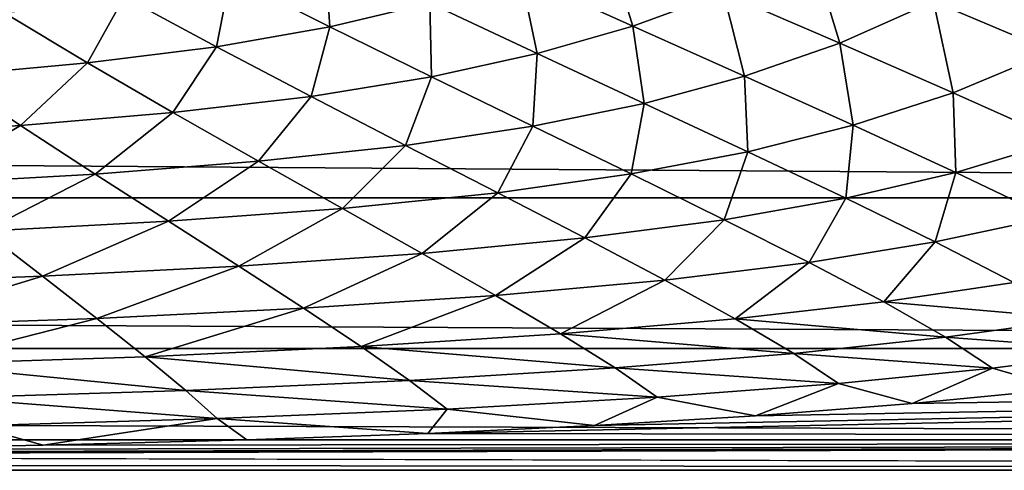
# Model space of a CAD drawing. Header units: metres. Extents: x -160 to 52, y -25 to 25.
# Tile 48 of 168: x -26.44 to -21.11, y -24.5 to -22.06. Entities that reach past the tile are written whole.
import ezdxf

# ---------------------------------------------------------------- set-up
doc = ezdxf.new("R2010")
doc.units = ezdxf.units.M
doc.layers.add('solid_509089_SW0001', color=7, linetype='CONTINUOUS')

msp = doc.modelspace()

# ---------------------------------------------------------------- linework, layer by layer
at = {"layer": 'solid_509089_SW0001'}
for points in [[(-23.119659, -22.091366, 10.138954), (-23.262039, -21.637293, 11.330538), (-23.726873, -21.817354, 10.896007)], [(-23.119659, -22.091366, 10.138954), (-22.629633, -21.911068, 10.593117), (-23.262039, -21.637293, 11.330538)], [(-20.846411, -22.228155, 9.916516), (-20.985201, -21.666174, 11.23375), (-21.490549, -21.957722, 10.513451)], [(-24.763414, -22.095474, 10.314155), (-24.789368, -21.695721, 11.423635), (-25.302576, -21.824678, 11.19663)], [(-24.763414, -22.095474, 10.314155), (-24.220213, -21.967676, 10.559319), (-24.789368, -21.695721, 11.423635)], [(-21.998411, -22.184153, 9.926766), (-22.150358, -21.685562, 11.160159), (-22.629633, -21.911068, 10.593117)], [(-21.998411, -22.184153, 9.926766), (-21.490549, -21.957722, 10.513451), (-22.150358, -21.685562, 11.160159)], [(-25.377214, -22.203299, 10.148274), (-25.302576, -21.824678, 11.19663), (-25.877525, -21.933439, 11.049123)], [(-25.377214, -22.203299, 10.148274), (-24.763414, -22.095474, 10.314155), (-25.302576, -21.824678, 11.19663)], [(-23.638971, -22.240467, 9.783821), (-23.726873, -21.817354, 10.896007), (-24.220213, -21.967676, 10.559319)], [(-23.638971, -22.240467, 9.783821), (-23.119659, -22.091366, 10.138954), (-23.726873, -21.817354, 10.896007)], [(-159.199997, -21.893999, -10.99558), (-2.2, -21.893999, -10.99558), (-2.2, -23.022469, -8.379494)], [(-159.199997, -23.022469, -8.379494), (-159.199997, -21.893999, -10.99558), (-2.2, -23.022469, -8.379494)], [(-26.076269, -22.291262, 10.045393), (-25.877525, -21.933439, 11.049123), (-26.524847, -22.021574, 10.96505)], [(-26.076269, -22.291262, 10.045393), (-25.377214, -22.203299, 10.148274), (-25.877525, -21.933439, 11.049123)], [(-22.514248, -22.363272, 9.455609), (-22.629633, -21.911068, 10.593117), (-23.119659, -22.091366, 10.138954)], [(-22.514248, -22.363272, 9.455609), (-21.998411, -22.184153, 9.926766), (-22.629633, -21.911068, 10.593117)], [(-24.212372, -22.366451, 9.519391), (-24.220213, -21.967676, 10.559319), (-24.763414, -22.095474, 10.314155)], [(-24.212372, -22.366451, 9.519391), (-23.638971, -22.240467, 9.783821), (-24.220213, -21.967676, 10.559319)], [(-21.383741, -22.45299, 9.314954), (-21.490549, -21.957722, 10.513451), (-21.998411, -22.184153, 9.926766)], [(-21.383741, -22.45299, 9.314954), (-20.846411, -22.228155, 9.916516), (-21.490549, -21.957722, 10.513451)], [(-26.83897, -22.360649, 9.992068), (-26.076269, -22.291262, 10.045393), (-26.524847, -22.021574, 10.96505)], [(-24.864437, -22.472767, 9.332388), (-24.763414, -22.095474, 10.314155), (-25.377214, -22.203299, 10.148274)], [(-24.864437, -22.472767, 9.332388), (-24.212372, -22.366451, 9.519391), (-24.763414, -22.095474, 10.314155)], [(-23.059809, -22.510208, 9.082892), (-23.119659, -22.091366, 10.138954), (-23.638971, -22.240467, 9.783821)], [(-23.059809, -22.510208, 9.082892), (-22.514248, -22.363272, 9.455609), (-23.119659, -22.091366, 10.138954)], [(-25.613813, -22.560123, 9.206626), (-25.377214, -22.203299, 10.148274), (-26.076269, -22.291262, 10.045393)], [(-25.613813, -22.560123, 9.206626), (-24.864437, -22.472767, 9.332388), (-25.377214, -22.203299, 10.148274)], [(-21.925705, -22.629259, 8.829795), (-21.998411, -22.184153, 9.926766), (-22.514248, -22.363272, 9.455609)], [(-21.925705, -22.629259, 8.829795), (-21.383741, -22.45299, 9.314954), (-21.998411, -22.184153, 9.926766)], [(-23.662979, -22.633684, 8.798258), (-23.638971, -22.240467, 9.783821), (-24.212372, -22.366451, 9.519391)], [(-23.662979, -22.633684, 8.798258), (-23.059809, -22.510208, 9.082892), (-23.638971, -22.240467, 9.783821)], [(-20.801119, -22.714031, 8.741028), (-20.846411, -22.228155, 9.916516), (-21.383741, -22.45299, 9.314954)], [(-26.43899, -22.629526, 9.13037), (-26.076269, -22.291262, 10.045393), (-26.83897, -22.360649, 9.992068)], [(-26.43899, -22.629526, 9.13037), (-25.613813, -22.560123, 9.206626), (-26.076269, -22.291262, 10.045393)], [(-27.305876, -22.682524, 9.098371), (-26.43899, -22.629526, 9.13037), (-26.83897, -22.360649, 9.992068)], [(-22.49729, -22.77294, 8.440644), (-22.514248, -22.363272, 9.455609), (-23.059809, -22.510208, 9.082892)], [(-22.49729, -22.77294, 8.440644), (-21.925705, -22.629259, 8.829795), (-22.514248, -22.363272, 9.455609)], [(-24.351936, -22.738001, 8.587475), (-24.212372, -22.366451, 9.519391), (-24.864437, -22.472767, 9.332388)], [(-24.351936, -22.738001, 8.587475), (-23.662979, -22.633684, 8.798258), (-24.212372, -22.366451, 9.519391)], [(-21.369211, -22.885559, 8.245212), (-21.383741, -22.45299, 9.314954), (-21.925705, -22.629259, 8.829795)], [(-21.369211, -22.885559, 8.245212), (-20.801119, -22.714031, 8.741028), (-21.383741, -22.45299, 9.314954)], [(-25.149313, -22.824465, 8.43478), (-24.864437, -22.472767, 9.332388), (-25.613813, -22.560123, 9.206626)], [(-25.149313, -22.824465, 8.43478), (-24.351936, -22.738001, 8.587475), (-24.864437, -22.472767, 9.332388)], [(-23.12912, -22.893202, 8.135087), (-23.059809, -22.510208, 9.082892), (-23.662979, -22.633684, 8.798258)], [(-23.12912, -22.893202, 8.135087), (-22.49729, -22.77294, 8.440644), (-23.059809, -22.510208, 9.082892)], [(-26.034687, -22.893837, 8.33057), (-25.613813, -22.560123, 9.206626), (-26.43899, -22.629526, 9.13037)], [(-26.034687, -22.893837, 8.33057), (-25.149313, -22.824465, 8.43478), (-25.613813, -22.560123, 9.206626)], [(-26.970778, -22.946896, 8.272874), (-26.43899, -22.629526, 9.13037), (-27.305876, -22.682524, 9.098371)], [(-26.970778, -22.946896, 8.272874), (-26.034687, -22.893837, 8.33057), (-26.43899, -22.629526, 9.13037)], [(-21.966078, -23.024775, 7.841045), (-21.925705, -22.629259, 8.829795), (-22.49729, -22.77294, 8.440644)], [(-21.966078, -23.024775, 7.841045), (-21.369211, -22.885559, 8.245212), (-21.925705, -22.629259, 8.829795)], [(-23.852741, -22.995085, 7.898033), (-23.662979, -22.633684, 8.798258), (-24.351936, -22.738001, 8.587475)], [(-23.852741, -22.995085, 7.898033), (-23.12912, -22.893202, 8.135087), (-23.662979, -22.633684, 8.798258)], [(-24.694815, -23.080477, 7.714468), (-24.351936, -22.738001, 8.587475), (-25.149313, -22.824465, 8.43478)], [(-24.694815, -23.080477, 7.714468), (-23.852741, -22.995085, 7.898033), (-24.351936, -22.738001, 8.587475)], [(-20.860001, -23.128458, 7.685631), (-20.801119, -22.714031, 8.741028), (-21.369211, -22.885559, 8.245212)], [(-22.624771, -23.141096, 7.514059), (-22.49729, -22.77294, 8.440644), (-23.12912, -22.893202, 8.135087)], [(-22.624771, -23.141096, 7.514059), (-21.966078, -23.024775, 7.841045), (-22.49729, -22.77294, 8.440644)], [(-25.637003, -23.149881, 7.57737), (-25.149313, -22.824465, 8.43478), (-26.034687, -22.893837, 8.33057)], [(-25.637003, -23.149881, 7.57737), (-24.694815, -23.080477, 7.714468), (-25.149313, -22.824465, 8.43478)], [(-26.639223, -23.203255, 7.488594), (-26.034687, -22.893837, 8.33057), (-26.970778, -22.946896, 8.272874)], [(-26.639223, -23.203255, 7.488594), (-25.637003, -23.149881, 7.57737), (-26.034687, -22.893837, 8.33057)], [(-23.37998, -23.24016, 7.248415), (-23.12912, -22.893202, 8.135087), (-23.852741, -22.995085, 7.898033)], [(-23.37998, -23.24016, 7.248415), (-22.624771, -23.141096, 7.514059), (-23.12912, -22.893202, 8.135087)], [(-21.480862, -23.26193, 7.268095), (-21.369211, -22.885559, 8.245212), (-21.966078, -23.024775, 7.841045)], [(-21.480862, -23.26193, 7.268095), (-20.860001, -23.128458, 7.685631), (-21.369211, -22.885559, 8.245212)], [(-24.262465, -23.324333, 7.030168), (-23.852741, -22.995085, 7.898033), (-24.694815, -23.080477, 7.714468)], [(-24.262465, -23.324333, 7.030168), (-23.37998, -23.24016, 7.248415), (-23.852741, -22.995085, 7.898033)], [(-159.199997, -23.022469, -8.379494), (-2.2, -23.022469, -8.379494), (-2.2, -23.8396, -5.650089)], [(-159.199997, -23.8396, -5.650089), (-159.199997, -23.022469, -8.379494), (-2.2, -23.8396, -5.650089)], [(-22.163916, -23.373585, 6.919344), (-21.966078, -23.024775, 7.841045), (-22.624771, -23.141096, 7.514059)], [(-22.163916, -23.373585, 6.919344), (-21.480862, -23.26193, 7.268095), (-21.966078, -23.024775, 7.841045)], [(-25.256994, -23.393829, 6.855356), (-24.694815, -23.080477, 7.714468), (-25.637003, -23.149881, 7.57737)], [(-25.256994, -23.393829, 6.855356), (-24.262465, -23.324333, 7.030168), (-24.694815, -23.080477, 7.714468)], [(-26.321081, -23.447754, 6.730218), (-25.637003, -23.149881, 7.57737), (-26.639223, -23.203255, 7.488594)], [(-26.321081, -23.447754, 6.730218), (-25.256994, -23.393829, 6.855356), (-25.637003, -23.149881, 7.57737)], [(-22.946779, -23.469437, 6.622945), (-22.624771, -23.141096, 7.514059), (-23.37998, -23.24016, 7.248415)], [(-22.946779, -23.469437, 6.622945), (-22.163916, -23.373585, 6.919344), (-22.624771, -23.141096, 7.514059)], [(-21.055666, -23.480904, 6.705866), (-20.860001, -23.128458, 7.685631), (-21.480862, -23.26193, 7.268095)], [(-27.432823, -23.487982, 6.650983), (-26.321081, -23.447754, 6.730218), (-26.639223, -23.203255, 7.488594)], [(-23.864416, -23.55217, 6.366341), (-23.37998, -23.24016, 7.248415), (-24.262465, -23.324333, 7.030168)], [(-23.864416, -23.55217, 6.366341), (-22.946779, -23.469437, 6.622945), (-23.37998, -23.24016, 7.248415)], [(-21.759949, -23.587147, 6.335226), (-21.480862, -23.26193, 7.268095), (-22.163916, -23.373585, 6.919344)], [(-21.759949, -23.587147, 6.335226), (-21.055666, -23.480904, 6.705866), (-21.480862, -23.26193, 7.268095)], [(-24.905716, -23.621639, 6.149092), (-24.262465, -23.324333, 7.030168), (-25.256994, -23.393829, 6.855356)], [(-24.905716, -23.621639, 6.149092), (-23.864416, -23.55217, 6.366341), (-24.262465, -23.324333, 7.030168)], [(-22.565758, -23.679342, 6.006096), (-22.163916, -23.373585, 6.919344), (-22.946779, -23.469437, 6.622945)], [(-22.565758, -23.679342, 6.006096), (-21.759949, -23.587147, 6.335226), (-22.163916, -23.373585, 6.919344)], [(-26.02622, -23.676115, 5.982422), (-25.256994, -23.393829, 6.855356), (-26.321081, -23.447754, 6.730218)], [(-26.02622, -23.676115, 5.982422), (-24.905716, -23.621639, 6.149092), (-25.256994, -23.393829, 6.855356)], [(-27.201464, -23.716944, 5.86564), (-26.321081, -23.447754, 6.730218), (-27.432823, -23.487982, 6.650983)], [(-27.201464, -23.716944, 5.86564), (-26.02622, -23.676115, 5.982422), (-26.321081, -23.447754, 6.730218)], [(-23.512365, -23.760246, 5.707637), (-22.946779, -23.469437, 6.622945), (-23.864416, -23.55217, 6.366341)], [(-23.512365, -23.760246, 5.707637), (-22.565758, -23.679342, 6.006096), (-22.946779, -23.469437, 6.622945)], [(-20.702997, -23.678783, 6.138609), (-21.055666, -23.480904, 6.705866), (-21.759949, -23.587147, 6.335226)], [(-24.593836, -23.829275, 5.443396), (-23.864416, -23.55217, 6.366341), (-24.905716, -23.621639, 6.149092)], [(-24.593836, -23.829275, 5.443396), (-23.512365, -23.760246, 5.707637), (-23.864416, -23.55217, 6.366341)], [(-21.424934, -23.778809, 5.746246), (-21.759949, -23.587147, 6.335226), (-22.565758, -23.679342, 6.006096)], [(-21.424934, -23.778809, 5.746246), (-20.702997, -23.678783, 6.138609), (-21.759949, -23.587147, 6.335226)], [(-25.764175, -23.883926, 5.230203), (-24.905716, -23.621639, 6.149092), (-26.02622, -23.676115, 5.982422)], [(-25.764175, -23.883926, 5.230203), (-24.593836, -23.829275, 5.443396), (-24.905716, -23.621639, 6.149092)], [(-26.99629, -23.925074, 5.070979), (-26.02622, -23.676115, 5.982422), (-27.201464, -23.716944, 5.86564)], [(-26.99629, -23.925074, 5.070979), (-25.764175, -23.883926, 5.230203), (-26.02622, -23.676115, 5.982422)], [(-22.248371, -23.866766, 5.382677), (-22.565758, -23.679342, 6.006096), (-23.512365, -23.760246, 5.707637)], [(-22.248371, -23.866766, 5.382677), (-21.424934, -23.778809, 5.746246), (-22.565758, -23.679342, 6.006096)], [(-21.424934, -23.778809, 5.746246), (-20.435291, -23.852648, 5.550837), (-20.702997, -23.678783, 6.138609)], [(-23.217009, -23.945131, 5.039135), (-23.512365, -23.760246, 5.707637), (-24.593836, -23.829275, 5.443396)], [(-23.217009, -23.945131, 5.039135), (-22.248371, -23.866766, 5.382677), (-23.512365, -23.760246, 5.707637)], [(-22.248371, -23.866766, 5.382677), (-21.170807, -23.945635, 5.137072), (-21.424934, -23.778809, 5.746246)], [(-21.424934, -23.778809, 5.746246), (-21.170807, -23.945635, 5.137072), (-20.435291, -23.852648, 5.550837)], [(-159.199997, -23.8396, -5.650089), (-2.2, -23.8396, -5.650089), (-2.2, -24.334339, -2.844276)], [(-159.199997, -24.334339, -2.844276), (-159.199997, -23.8396, -5.650089), (-2.2, -24.334339, -2.844276)], [(-24.331175, -24.012781, 4.723647), (-24.593836, -23.829275, 5.443396), (-25.764175, -23.883926, 5.230203)], [(-24.331175, -24.012781, 4.723647), (-23.217009, -23.945131, 5.039135), (-24.593836, -23.829275, 5.443396)], [(-24.232206, -24.299913, 3.124766), (-2.2, -24.334339, 2.844276), (-2.2, -23.8396, 5.650089)], [(-23.328331, -24.257378, 3.43942), (-24.232206, -24.299913, 3.124766), (-2.2, -23.8396, 5.650089)], [(-22.456091, -24.204231, 3.795417), (-23.328331, -24.257378, 3.43942), (-2.2, -23.8396, 5.650089)], [(-21.606825, -24.138231, 4.194729), (-22.456091, -24.204231, 3.795417), (-2.2, -23.8396, 5.650089)], [(-20.786392, -24.057516, 4.63529), (-21.606825, -24.138231, 4.194729), (-2.2, -23.8396, 5.650089)], [(-20.435291, -23.852648, 5.550837), (-21.170807, -23.945635, 5.137072), (-20.786392, -24.057516, 4.63529)], [(-25.543776, -24.066587, 4.459289), (-25.764175, -23.883926, 5.230203), (-26.99629, -23.925074, 5.070979)], [(-25.543776, -24.066587, 4.459289), (-24.331175, -24.012781, 4.723647), (-25.764175, -23.883926, 5.230203)], [(-23.217009, -23.945131, 5.039135), (-22.005911, -24.028666, 4.737542), (-22.248371, -23.866766, 5.382677)], [(-22.248371, -23.866766, 5.382677), (-22.005911, -24.028666, 4.737542), (-21.170807, -23.945635, 5.137072)], [(-26.825062, -24.107101, 4.253098), (-25.543776, -24.066587, 4.459289), (-26.99629, -23.925074, 5.070979)], [(-24.331175, -24.012781, 4.723647), (-22.988853, -24.103489, 4.345946), (-23.217009, -23.945131, 5.039135)], [(-23.217009, -23.945131, 5.039135), (-22.988853, -24.103489, 4.345946), (-22.005911, -24.028666, 4.737542)], [(-21.170807, -23.945635, 5.137072), (-22.005911, -24.028666, 4.737542), (-21.606825, -24.138231, 4.194729)], [(-21.170807, -23.945635, 5.137072), (-21.606825, -24.138231, 4.194729), (-20.786392, -24.057516, 4.63529)], [(-25.543776, -24.066587, 4.459289), (-24.127338, -24.168318, 3.975274), (-24.331175, -24.012781, 4.723647)], [(-24.331175, -24.012781, 4.723647), (-24.127338, -24.168318, 3.975274), (-22.988853, -24.103489, 4.345946)], [(-26.825062, -24.107101, 4.253098), (-25.373615, -24.219627, 3.65548), (-25.543776, -24.066587, 4.459289)], [(-25.543776, -24.066587, 4.459289), (-25.373615, -24.219627, 3.65548), (-24.127338, -24.168318, 3.975274)], [(-22.005911, -24.028666, 4.737542), (-22.988853, -24.103489, 4.345946), (-22.456091, -24.204231, 3.795417)], [(-22.005911, -24.028666, 4.737542), (-22.456091, -24.204231, 3.795417), (-21.606825, -24.138231, 4.194729)], [(-26.825062, -24.107101, 4.253098), (-26.695271, -24.25791, 3.398196), (-25.373615, -24.219627, 3.65548)], [(-22.988853, -24.103489, 4.345946), (-24.127338, -24.168318, 3.975274), (-23.328331, -24.257378, 3.43942)], [(-22.988853, -24.103489, 4.345946), (-23.328331, -24.257378, 3.43942), (-22.456091, -24.204231, 3.795417)], [(-24.127338, -24.168318, 3.975274), (-25.373615, -24.219627, 3.65548), (-24.232206, -24.299913, 3.124766)], [(-24.127338, -24.168318, 3.975274), (-24.232206, -24.299913, 3.124766), (-23.328331, -24.257378, 3.43942)], [(-25.373615, -24.219627, 3.65548), (-26.695271, -24.25791, 3.398196), (-26.316744, -24.36426, 2.575438)], [(-25.373615, -24.219627, 3.65548), (-26.316744, -24.36426, 2.575438), (-25.212904, -24.335207, 2.836839)], [(-25.373615, -24.219627, 3.65548), (-25.212904, -24.335207, 2.836839), (-24.232206, -24.299913, 3.124766)], [(-26.695271, -24.25791, 3.398196), (-27.551649, -24.387325, 2.346988), (-26.316744, -24.36426, 2.575438)], [(-159.199997, -24.334339, -2.844276), (-2.2, -24.334339, -2.844276), (-2.2, -24.5)], [(-159.199997, -24.5), (-159.199997, -24.334339, -2.844276), (-2.2, -24.5)], [(-31.975054, -24.420671, 1.969978), (-2.2, -24.5), (-2.2, -24.334339, 2.844276)], [(-30.397028, -24.415138, 2.037409), (-31.975054, -24.420671, 1.969978), (-2.2, -24.334339, 2.844276)], [(-28.910048, -24.404238, 2.164057), (-30.397028, -24.415138, 2.037409), (-2.2, -24.334339, 2.844276)], [(-27.551649, -24.387325, 2.346988), (-28.910048, -24.404238, 2.164057), (-2.2, -24.334339, 2.844276)], [(-26.316744, -24.36426, 2.575438), (-27.551649, -24.387325, 2.346988), (-2.2, -24.334339, 2.844276)], [(-25.212904, -24.335207, 2.836839), (-26.316744, -24.36426, 2.575438), (-2.2, -24.334339, 2.844276)], [(-24.232206, -24.299913, 3.124766), (-25.212904, -24.335207, 2.836839), (-2.2, -24.334339, 2.844276)], [(-31.975054, -24.420671, 1.969978), (-159.199997, -24.5), (-2.2, -24.5)]]:
    msp.add_3dface(points, dxfattribs=at)

doc.saveas('drawing.dxf')
